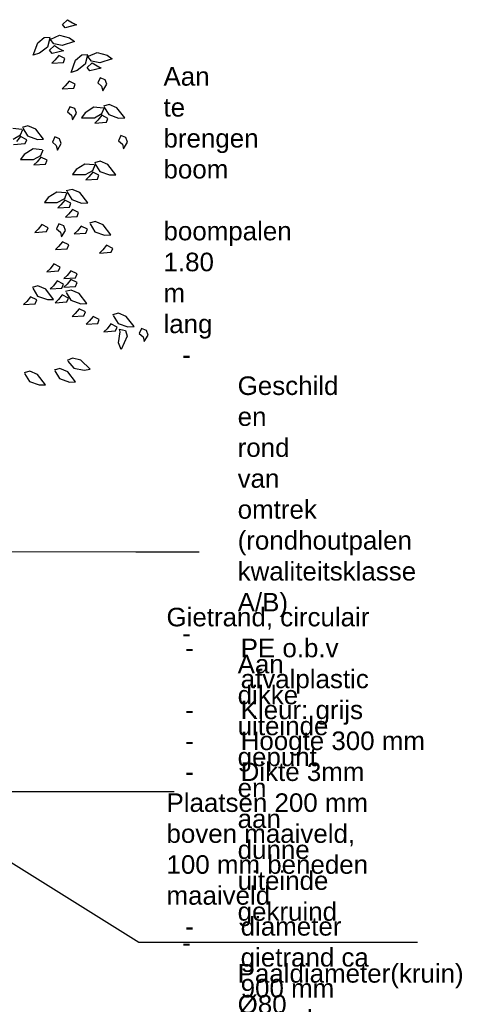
# Model space of a CAD drawing. Header units: metres. Extents: x 252743 to 254903, y 592696 to 593766.
# Tile 246 of 256: x 254628.57 to 254631.02, y 593450.51 to 593455.82. Entities that reach past the tile are written whole.
import ezdxf
from ezdxf import colors
from ezdxf.entities.mleader import LeaderData, LeaderLine
from ezdxf.math import Vec2, Vec3

# ---------------------------------------------------------------- set-up
doc = ezdxf.new("R2010")
doc.units = ezdxf.units.M
for name, color, linetype in [('N-WB-PROFIEL-BLOCK', 8, 'Continuous'), ('N-WB-PROFIEL-LIJN', 3, 'Continuous'), ('N-WB-PROFIEL-TEKST 50', 7, 'Continuous')]:
    doc.layers.add(name, color=color, linetype=linetype)
doc.layers.get('0').freeze()
doc.styles.add('N_STANDAARD HOLLEMA', font='arial.ttf', dxfattribs={"height": 2})

# ---------------------------------------------------------------- blocks, each defined once
blk = doc.blocks.new('BOOM DOORSNEDE 2')
for p, q in [((1.3536, 4.1426), (1.3801, 4.1689)), ((1.3676, 4.1252), (1.3536, 4.1426)), ((1.429, 4.1404), (1.3676, 4.1252)), ((1.3801, 4.1689), (1.4077, 4.1512)), ((1.4077, 4.1512), (1.429, 4.1404)), ((1.1956, 3.9783), (1.2193, 4.0436)), ((1.2193, 4.0436), (1.2538, 4.0734)), ((1.2538, 4.0734), (1.2861, 4.0749)), ((1.2844, 4.0702), (1.2721, 4.0218)), ((1.3069, 4.0388), (1.2859, 4.0633)), ((1.2907, 4.0648), (1.3364, 4.0848)), ((1.3516, 4.0297), (1.3069, 4.0388)), ((1.3364, 4.0848), (1.3904, 4.0709)), ((1.4177, 4.0511), (1.3516, 4.0297)), ((1.3904, 4.0709), (1.4177, 4.0511)), ((1.2281, 3.9877), (1.1956, 3.9783)), ((1.2721, 4.0218), (1.2281, 3.9877)), ((1.2832, 4.004), (1.3097, 4.0302)), ((1.2972, 3.9866), (1.2832, 4.004)), ((1.3585, 4.0017), (1.2972, 3.9866)), ((1.3097, 4.0302), (1.3373, 4.0126)), ((1.3373, 4.0126), (1.3585, 4.0017)), ((1.4225, 3.9506), (1.4571, 3.9803)), ((1.4571, 3.9803), (1.4893, 3.9818)), ((1.4939, 3.9717), (1.5396, 3.9917)), ((1.5396, 3.9917), (1.5937, 3.9779)), ((1.3121, 3.9511), (1.2952, 3.9342)), ((1.2952, 3.9342), (1.3583, 3.9387)), ((1.333, 3.9764), (1.3121, 3.9511)), ((1.3662, 3.9596), (1.333, 3.9764)), ((1.3583, 3.9387), (1.3662, 3.9596)), ((1.3989, 3.8852), (1.4225, 3.9506)), ((1.4754, 3.9288), (1.4313, 3.8946)), ((1.4876, 3.9771), (1.4754, 3.9288)), ((1.4864, 3.9109), (1.5129, 3.9372)), ((1.5102, 3.9457), (1.4892, 3.9702)), ((1.5548, 3.9366), (1.5102, 3.9457)), ((1.5129, 3.9372), (1.5405, 3.9195)), ((1.621, 3.958), (1.5548, 3.9366)), ((1.5937, 3.9779), (1.621, 3.958)), ((1.4313, 3.8946), (1.3989, 3.8852)), ((1.5004, 3.8935), (1.4864, 3.9109)), ((1.5618, 3.9086), (1.5004, 3.8935)), ((1.5405, 3.9195), (1.5618, 3.9086)), ((1.3888, 3.8378), (1.368, 3.8125)), ((1.4221, 3.821), (1.3888, 3.8378)), ((1.4141, 3.8001), (1.4221, 3.821)), ((1.556, 3.856), (1.5432, 3.8288)), ((1.5432, 3.8288), (1.564, 3.8104)), ((1.5824, 3.8456), (1.556, 3.856)), ((1.5704, 3.7856), (1.5912, 3.8208)), ((1.5912, 3.8208), (1.5824, 3.8456)), ((1.368, 3.8125), (1.3511, 3.7956)), ((1.3511, 3.7956), (1.4141, 3.8001)), ((1.564, 3.8104), (1.5704, 3.7856)), ((1.3928, 3.7), (1.38, 3.6728)), ((1.38, 3.6728), (1.4008, 3.6544)), ((1.4192, 3.6896), (1.3928, 3.7)), ((1.4072, 3.6296), (1.428, 3.6648)), ((1.428, 3.6648), (1.4192, 3.6896)), ((1.4752, 3.6675), (1.4554, 3.6402)), ((1.5224, 3.6973), (1.4752, 3.6675)), ((1.5721, 3.6924), (1.5224, 3.6973)), ((1.5249, 3.6402), (1.5646, 3.6626)), ((1.5646, 3.6626), (1.577, 3.6924)), ((1.6045, 3.7118), (1.5733, 3.7034)), ((1.5764, 3.6994), (1.6029, 3.6572)), ((1.6465, 3.6941), (1.6045, 3.7118)), ((1.6891, 3.6392), (1.6465, 3.6941)), ((1.4008, 3.6544), (1.4072, 3.6296)), ((1.4554, 3.6402), (1.5249, 3.6402)), ((1.5438, 3.6283), (1.5269, 3.6114)), ((1.5269, 3.6114), (1.5899, 3.6159)), ((1.5646, 3.6536), (1.5438, 3.6283)), ((1.5979, 3.6368), (1.5646, 3.6536)), ((1.5899, 3.6159), (1.5979, 3.6368)), ((1.6029, 3.6572), (1.6554, 3.6382)), ((1.6554, 3.6382), (1.6891, 3.6392)), ((1.134, 3.5774), (1.0844, 3.5824)), ((1.1266, 3.5476), (1.139, 3.5774)), ((1.1664, 3.5969), (1.1353, 3.5884)), ((1.1383, 3.5845), (1.1649, 3.5422)), ((1.2085, 3.5792), (1.1664, 3.5969)), ((1.2511, 3.5243), (1.2085, 3.5792)), ((1.0869, 3.5253), (1.1266, 3.5476)), ((1.1266, 3.5387), (1.1057, 3.5134)), ((1.1598, 3.5218), (1.1266, 3.5387)), ((1.1519, 3.501), (1.1598, 3.5218)), ((1.1649, 3.5422), (1.2173, 3.5232)), ((1.2173, 3.5232), (1.2511, 3.5243)), ((1.3112, 3.5368), (1.2984, 3.5096)), ((1.2984, 3.5096), (1.3192, 3.4912)), ((1.3376, 3.5264), (1.3112, 3.5368)), ((1.3464, 3.5016), (1.3376, 3.5264)), ((1.668, 3.544), (1.6552, 3.5168)), ((1.6552, 3.5168), (1.676, 3.4984)), ((1.6944, 3.5336), (1.668, 3.544)), ((1.6824, 3.4736), (1.7032, 3.5088)), ((1.7032, 3.5088), (1.6944, 3.5336)), ((1.0888, 3.4965), (1.1519, 3.501)), ((1.194, 3.4721), (1.1469, 3.4423)), ((1.2437, 3.4671), (1.194, 3.4721)), ((1.2362, 3.4373), (1.2486, 3.4671)), ((1.3192, 3.4912), (1.3256, 3.4664)), ((1.3256, 3.4664), (1.3464, 3.5016)), ((1.676, 3.4984), (1.6824, 3.4736)), ((1.1469, 3.4423), (1.127, 3.415)), ((1.127, 3.415), (1.1965, 3.415)), ((1.1965, 3.415), (1.2362, 3.4373)), ((1.2154, 3.403), (1.1985, 3.3862)), ((1.2362, 3.4284), (1.2154, 3.403)), ((1.2695, 3.4115), (1.2362, 3.4284)), ((1.2616, 3.3906), (1.2695, 3.4115)), ((1.5562, 3.4057), (1.5251, 3.3973)), ((1.5983, 3.388), (1.5562, 3.4057)), ((1.1985, 3.3862), (1.2616, 3.3906)), ((1.427, 3.3614), (1.4072, 3.3341)), ((1.4742, 3.3912), (1.427, 3.3614)), ((1.5238, 3.3863), (1.4742, 3.3912)), ((1.4767, 3.3341), (1.5164, 3.3565)), ((1.5164, 3.3475), (1.4955, 3.3222)), ((1.5164, 3.3565), (1.5288, 3.3863)), ((1.5497, 3.3306), (1.5164, 3.3475)), ((1.5281, 3.3933), (1.5547, 3.3511)), ((1.5547, 3.3511), (1.6071, 3.3321)), ((1.6409, 3.3331), (1.5983, 3.388)), ((1.4072, 3.3341), (1.4767, 3.3341)), ((1.4955, 3.3222), (1.4787, 3.3053)), ((1.4787, 3.3053), (1.5417, 3.3098)), ((1.5417, 3.3098), (1.5497, 3.3306)), ((1.6071, 3.3321), (1.6409, 3.3331)), ((1.3225, 3.2402), (1.2753, 3.2104)), ((1.3721, 3.2352), (1.3225, 3.2402)), ((1.4045, 3.2547), (1.3734, 3.2462)), ((1.3764, 3.2423), (1.403, 3.2)), ((1.4465, 3.237), (1.4045, 3.2547)), ((1.4892, 3.1821), (1.4465, 3.237)), ((1.2753, 3.2104), (1.2554, 3.1831)), ((1.325, 3.1831), (1.3647, 3.2054)), ((1.3647, 3.1965), (1.3438, 3.1712)), ((1.3647, 3.2054), (1.3771, 3.2352)), ((1.3979, 3.1796), (1.3647, 3.1965)), ((1.403, 3.2), (1.4554, 3.181)), ((1.2554, 3.1831), (1.325, 3.1831)), ((1.3438, 3.1712), (1.3269, 3.1543)), ((1.3269, 3.1543), (1.39, 3.1588)), ((1.4067, 3.1469), (1.3859, 3.1215)), ((1.39, 3.1588), (1.3979, 3.1796)), ((1.44, 3.13), (1.4067, 3.1469)), ((1.4554, 3.181), (1.4892, 3.1821)), ((1.3859, 3.1215), (1.369, 3.1046)), ((1.369, 3.1046), (1.4321, 3.1091)), ((1.4321, 3.1091), (1.44, 3.13)), ((1.5294, 3.0812), (1.4983, 3.0727)), ((1.5715, 3.0635), (1.5294, 3.0812)), ((1.2211, 3.0395), (1.2042, 3.0226)), ((1.2042, 3.0226), (1.2672, 3.0271)), ((1.2419, 3.0648), (1.2211, 3.0395)), ((1.2752, 3.0479), (1.2419, 3.0648)), ((1.2672, 3.0271), (1.2752, 3.0479)), ((1.3336, 3.0688), (1.3208, 3.0416)), ((1.3208, 3.0416), (1.3416, 3.0232)), ((1.36, 3.0584), (1.3336, 3.0688)), ((1.348, 2.9984), (1.3688, 3.0336)), ((1.3688, 3.0336), (1.36, 3.0584)), ((1.4332, 3.0316), (1.4163, 3.0147)), ((1.454, 3.0569), (1.4332, 3.0316)), ((1.4873, 3.04), (1.454, 3.0569)), ((1.4794, 3.0192), (1.4873, 3.04)), ((1.5013, 3.0688), (1.5279, 3.0265)), ((1.5279, 3.0265), (1.5803, 3.0075)), ((1.6141, 3.0086), (1.5715, 3.0635)), ((1.3529, 2.9724), (1.3321, 2.9471)), ((1.3416, 3.0232), (1.348, 2.9984)), ((1.3862, 2.9555), (1.3529, 2.9724)), ((1.4163, 3.0147), (1.4794, 3.0192)), ((1.5803, 3.0075), (1.6141, 3.0086)), ((1.3321, 2.9471), (1.3152, 2.9302)), ((1.3152, 2.9302), (1.3783, 2.9346)), ((1.3783, 2.9346), (1.3862, 2.9555)), ((1.57, 2.9279), (1.5532, 2.9111)), ((1.5909, 2.9533), (1.57, 2.9279)), ((1.6242, 2.9364), (1.5909, 2.9533)), ((1.6162, 2.9155), (1.6242, 2.9364)), ((1.5532, 2.9111), (1.6162, 2.9155)), ((1.2859, 2.8271), (1.269, 2.8102)), ((1.269, 2.8102), (1.3321, 2.8147)), ((1.3067, 2.8524), (1.2859, 2.8271)), ((1.34, 2.8355), (1.3067, 2.8524)), ((1.3321, 2.8147), (1.34, 2.8355)), ((1.3985, 2.8158), (1.3776, 2.7905)), ((1.4317, 2.799), (1.3985, 2.8158)), ((1.3247, 2.7607), (1.3038, 2.7354)), ((1.3579, 2.7438), (1.3247, 2.7607)), ((1.3776, 2.7905), (1.3607, 2.7736)), ((1.3607, 2.7736), (1.4238, 2.7781)), ((1.3985, 2.7696), (1.3776, 2.7443)), ((1.4317, 2.7528), (1.3985, 2.7696)), ((1.4238, 2.7781), (1.4317, 2.799)), ((1.2204, 2.734), (1.1893, 2.7256)), ((1.1923, 2.7217), (1.2188, 2.6794)), ((1.2624, 2.7164), (1.2204, 2.734)), ((1.305, 2.6614), (1.2624, 2.7164)), ((1.3038, 2.7354), (1.2869, 2.7185)), ((1.2869, 2.7185), (1.35, 2.7229)), ((1.35, 2.7229), (1.3579, 2.7438)), ((1.3776, 2.7443), (1.3607, 2.7274)), ((1.3607, 2.7274), (1.4238, 2.7319)), ((1.4001, 2.7118), (1.369, 2.7034)), ((1.4421, 2.6942), (1.4001, 2.7118)), ((1.4238, 2.7319), (1.4317, 2.7528)), ((1.1805, 2.6759), (1.1597, 2.6505)), ((1.2138, 2.659), (1.1805, 2.6759)), ((1.2059, 2.6381), (1.2138, 2.659)), ((1.2188, 2.6794), (1.2713, 2.6604)), ((1.2713, 2.6604), (1.305, 2.6614)), ((1.3307, 2.6602), (1.3138, 2.6433)), ((1.3516, 2.6855), (1.3307, 2.6602)), ((1.3848, 2.6686), (1.3516, 2.6855)), ((1.372, 2.6995), (1.3985, 2.6572)), ((1.3769, 2.6478), (1.3848, 2.6686)), ((1.3985, 2.6572), (1.451, 2.6382)), ((1.4847, 2.6392), (1.4421, 2.6942)), ((1.1597, 2.6505), (1.1428, 2.6336)), ((1.1428, 2.6336), (1.2059, 2.6381)), ((1.3138, 2.6433), (1.3769, 2.6478)), ((1.4429, 2.6115), (1.4221, 2.5862)), ((1.4762, 2.5946), (1.4429, 2.6115)), ((1.451, 2.6382), (1.4847, 2.6392)), ((1.4221, 2.5862), (1.4052, 2.5693)), ((1.4052, 2.5693), (1.4683, 2.5738)), ((1.4683, 2.5738), (1.4762, 2.5946)), ((1.5179, 2.5698), (1.497, 2.5445)), ((1.5512, 2.5529), (1.5179, 2.5698)), ((1.5432, 2.5321), (1.5512, 2.5529)), ((1.6542, 2.5872), (1.623, 2.5787)), ((1.6261, 2.5748), (1.6526, 2.5325)), ((1.6962, 2.5695), (1.6542, 2.5872)), ((1.7388, 2.5146), (1.6962, 2.5695)), ((1.497, 2.5445), (1.4802, 2.5276)), ((1.4802, 2.5276), (1.5432, 2.5321)), ((1.5935, 2.5036), (1.5766, 2.4868)), ((1.6143, 2.529), (1.5935, 2.5036)), ((1.6476, 2.5121), (1.6143, 2.529)), ((1.6396, 2.4912), (1.6476, 2.5121)), ((1.6526, 2.5325), (1.705, 2.5135)), ((1.6608, 2.5008), (1.692, 2.4944)), ((1.6632, 2.4864), (1.6608, 2.5008)), ((1.692, 2.4944), (1.7024, 2.4632)), ((1.705, 2.5135), (1.7388, 2.5146)), ((1.7792, 2.5048), (1.7664, 2.4776)), ((1.8056, 2.4944), (1.7792, 2.5048)), ((1.8144, 2.4696), (1.8056, 2.4944)), ((1.5766, 2.4868), (1.6396, 2.4912)), ((1.6552, 2.428), (1.6632, 2.4864)), ((1.7024, 2.4632), (1.6696, 2.3912)), ((1.7664, 2.4776), (1.7872, 2.4592)), ((1.7872, 2.4592), (1.7936, 2.4344)), ((1.7936, 2.4344), (1.8144, 2.4696)), ((1.6696, 2.3912), (1.6552, 2.428)), ((1.4074, 2.3449), (1.378, 2.3317)), ((1.4517, 2.334), (1.4074, 2.3449)), ((1.339, 2.2893), (1.3078, 2.2808)), ((1.381, 2.2716), (1.339, 2.2893)), ((1.3816, 2.3283), (1.4143, 2.2907)), ((1.4143, 2.2907), (1.4691, 2.2801)), ((1.5023, 2.2863), (1.4517, 2.334)), ((1.4691, 2.2801), (1.5023, 2.2863)), ((1.1766, 2.2744), (1.1455, 2.2659)), ((1.1485, 2.262), (1.175, 2.2198)), ((1.2186, 2.2567), (1.1766, 2.2744)), ((1.2612, 2.2018), (1.2186, 2.2567)), ((1.3109, 2.2769), (1.3374, 2.2346)), ((1.3374, 2.2346), (1.3898, 2.2157)), ((1.4236, 2.2167), (1.381, 2.2716)), ((1.175, 2.2198), (1.2275, 2.2008)), ((1.2275, 2.2008), (1.2612, 2.2018)), ((1.3898, 2.2157), (1.4236, 2.2167))]:
    blk.add_line(p, q)

msp = doc.modelspace()

# ---------------------------------------------------------------- linework, layer by layer
at = {"layer": 'N-WB-PROFIEL-LIJN'}
msp.add_lwpolyline([(254629.4039, 593451.6543), (254627.5843, 593451.6543)], dxfattribs=at)

# ---------------------------------------------------------------- block references
at = {"layer": 'N-WB-PROFIEL-BLOCK'}
msp.add_blockref('BOOM DOORSNEDE 2', (254627.4491, 593451.6469), dxfattribs=at)

# ---------------------------------------------------------------- leaders
at = {"layer": 'N-WB-PROFIEL-TEKST 50'}
ml = msp.add_multileader_mtext('Standard', dxfattribs=at)
ml.set_content('Aan te brengen boom \\P\\Pboompalen 1.80 m lang \\P\\pxi-3,l4,t4;-^IGeschild en rond van omtrek (rondhoutpalen kwaliteitsklasse A/B)\\P-^IAan dikke uiteinde gepunt en aan dunne uiteinde gekruind\\P-^IPaaldiameter(kruin) %%C80 mm\\P-^IRecht van stuk met een maximaal diameterverloop ,boven en onder, van 20%\\P-^INiet verduurdaamd en vrij van houtrot en beschadigingen\\P-^IVoldoende duurzaam voor een verankering van 3 jaar \\P-^IVerwerkt in een uniforme partij (gelijk(e) materiaal, dikte vorm, afwijking onderling maximaal 10%)\\P\\pi0,l0,tz; ', color=256, style='N_STANDAARD HOLLEMA')
ml.set_leader_properties()
ml.build(insert=Vec2(0, 0))
ml.multileader.update_dxf_attribs({"text_left_attachment_type": 5, "text_right_attachment_type": 5, "dogleg_length": 1, "arrow_head_size": 0.1, "scale": 0.05})
ctx = ml.context
ctx.base_point, ctx.scale, ctx.char_height, ctx.arrow_head_size, ctx.landing_gap_size, ctx.plane_origin = Vec3(254629.2468, 593452.9472), 0.05, 0.1, 0.1, 0.1, Vec3(254630.3296, 593453.2724)
ctx.left_attachment, ctx.right_attachment = 5, 5
notes = []
notes.append((ctx, [(0, (1, 1, 0), (254629.1968, 593452.9472), (1, 0), 0.05, [(0, [(254628.3092, 593452.951)], 0, [])])]))
ctx.mtext.insert, ctx.mtext.width, ctx.mtext.flow_direction = Vec3(254629.3468, 593455.5603), 3.814141, 5
ml = msp.add_multileader_mtext('Standard', dxfattribs=at)
ml.set_content('Gietrand, circulair\\P\\pxi-3,l4,t4;-^IPE o.b.v afvalplastic\\P-^IKleur: grijs \\P-^IHoogte 300 mm\\P-^IDikte 3mm\\P\\pi0,l0,tz;Plaatsen 200 mm boven maaiveld,\\P100 mm beneden maaiveld \\P\\pi-3,l4,t4;-^Idiameter gietrand ca 900 mm \\P-^Iomtrek ca 2.85m \\P-^Ioverlap ca. 0.10m\\P-^Ibevestigen aan 1 boompaal met 2 boombanden spijkers ', color=256, style='N_STANDAARD HOLLEMA')
ml.set_leader_properties()
ml.build(insert=Vec2(0, 0))
ml.multileader.update_dxf_attribs({"text_left_attachment_type": 5, "text_right_attachment_type": 5, "dogleg_length": 1, "arrow_head_size": 0.1, "scale": 0.05})
ctx = ml.context
ctx.base_point, ctx.scale, ctx.char_height, ctx.arrow_head_size, ctx.landing_gap_size, ctx.plane_origin = Vec3(254629.263, 593450.8436), 0.05, 0.1, 0.1, 0.1, Vec3(254630.1013, 593450.2672)
ctx.left_attachment, ctx.right_attachment = 5, 5
notes.append((ctx, [(0, (1, 1, 0), (254629.213, 593450.8436), (1, 0), 0.05, [(0, [(254628.081, 593451.5513)], 0, [])])]))
ctx.mtext.insert, ctx.mtext.width, ctx.mtext.flow_direction = Vec3(254629.363, 593452.6464), 26.790843, 5
for ctx, leaders in notes:
    for number, flags, end, landing, length, lines in leaders:
        leader = LeaderData()
        leader.index, (leader.has_last_leader_line, leader.has_dogleg_vector, leader.attachment_direction) = number, flags
        leader.last_leader_point, leader.dogleg_vector, leader.dogleg_length = Vec3(end), Vec3(landing), length
        for number, points, colour, breaks in lines:
            line = LeaderLine()
            line.index, line.vertices, line.color, line.breaks = number, Vec3.list(points), colors.encode_raw_color(colour), breaks
            leader.lines.append(line)
        ctx.leaders.append(leader)

doc.saveas('drawing.dxf')
